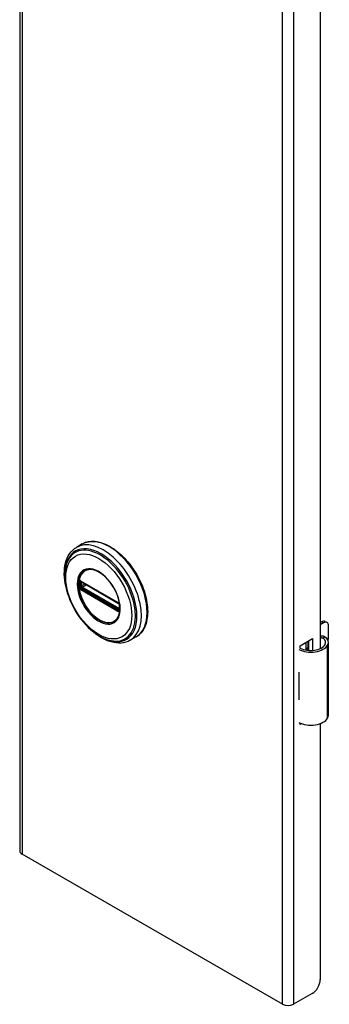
# Model space of a CAD drawing. Header units: inches. Extents: x 0 to 160, y -11 to 104.
# Tile 32 of 38: x 137.83 to 141.23, y 38.84 to 49.68. Entities that reach past the tile are written whole.
import ezdxf

# ---------------------------------------------------------------- set-up
doc = ezdxf.new("R2010")
doc.units = ezdxf.units.IN
doc.header["$LTSCALE"] = 9.635087
doc.header["$MEASUREMENT"] = 0
doc.layers.add('Visible Edges(ANSI)', color=7, linetype='Continuous', lineweight=25)
doc.layers.add('Visible Tangent Edges(ANSI)', color=7, linetype='Continuous', lineweight=25)

msp = doc.modelspace()

# ---------------------------------------------------------------- linework, layer by layer
at = {"layer": 'Visible Edges(ANSI)'}
for p, q in [((137.8317, 79.7206), (137.8317, 40.5288)), ((141.1337, 58.0565), (141.1337, 42.7552)), ((138.5193, 43.9063), (138.4553, 43.8693)), ((138.5054, 43.4927), (138.5003, 43.4955)), ((138.5054, 43.4927), (138.9135, 43.2571)), ((138.9204, 43.2494), (138.5124, 43.4849)), ((138.9185, 43.2541), (138.9135, 43.2571)), ((138.9293, 43.2417), (138.9305, 43.2388)), ((138.9294, 43.1966), (138.9294, 43.2338)), ((138.9305, 43.2388), (138.9311, 43.2371)), ((138.9325, 43.1864), (138.9324, 43.1805)), ((138.9325, 43.2234), (138.9325, 43.1864)), ((141.1337, 43.0409), (141.1491, 43.0498)), ((141.17, 43.0378), (141.1337, 43.0168)), ((141.1885, 43.0537), (141.2094, 43.0417)), ((141.2257, 42.8851), (141.2257, 43.0056)), ((139.1098, 42.8834), (139.0458, 42.8464)), ((140.9145, 42.7872), (141.0488, 42.8648)), ((140.9779, 42.7382), (140.9779, 42.8239)), ((140.9978, 42.8353), (140.9978, 42.7353)), ((141.0099, 42.7343), (141.0099, 42.8424)), ((141.0488, 42.8648), (141.0488, 42.7344)), ((141.2232, 42.0195), (141.2232, 42.8232)), ((140.9145, 42.7555), (140.9145, 42.7872)), ((140.9779, 42.7541), (140.9978, 42.7655)), ((140.9978, 42.7414), (140.989, 42.7364)), ((140.8989, 42.4955), (140.8989, 42.4642)), ((141.2257, 42.3306), (141.2257, 42.4511)), ((140.8989, 42.2215), (140.8989, 42.1901)), ((140.9145, 41.9201), (140.9145, 41.9339)), ((141.1337, 41.9306), (141.1337, 39.1122)), ((140.929, 41.9285), (140.9145, 41.9201)), ((140.7193, 38.8411), (137.8569, 40.4937)), ((141.0453, 38.9591), (140.8409, 38.8411))]:
    msp.add_line(p, q, dxfattribs=at)
at = {"layer": 'Visible Edges(ANSI)', "flags": 128}
for points in [[(138.5193, 43.9063), (138.5351, 43.9145), (138.5517, 43.9214), (138.5688, 43.927), (138.5866, 43.9312), (138.6048, 43.934), (138.6235, 43.9354), (138.6426, 43.9355), (138.662, 43.9342), (138.6818, 43.9316), (138.7017, 43.9277), (138.7219, 43.9225), (138.7423, 43.9161), (138.7627, 43.9083), (138.7833, 43.8994), (138.8039, 43.8893), (138.8244, 43.878), (138.8449, 43.8656), (138.8653, 43.8521), (138.8856, 43.8375), (138.9057, 43.8218), (138.9255, 43.8052), (138.9451, 43.7877), (138.9644, 43.7692), (138.9833, 43.7498), (139.0019, 43.7296), (139.02, 43.7087), (139.0376, 43.687), (139.0546, 43.6646), (139.0712, 43.6417), (139.0871, 43.6181), (139.1024, 43.594), (139.1171, 43.5695), (139.131, 43.5445), (139.1442, 43.5192), (139.1566, 43.4937), (139.1683, 43.4679), (139.1791, 43.4419), (139.1891, 43.4158), (139.1982, 43.3896), (139.2064, 43.3635), (139.2137, 43.3374), (139.22, 43.3115), (139.2255, 43.2858), (139.2299, 43.2602), (139.2334, 43.235), (139.2359, 43.2102), (139.2374, 43.1858), (139.2379, 43.1618), (139.2374, 43.1383), (139.2359, 43.1155), (139.2334, 43.0932), (139.2298, 43.0716), (139.2252, 43.0508), (139.2196, 43.0307), (139.213, 43.0114), (139.2054, 42.993), (139.1968, 42.9756), (139.1872, 42.9591), (139.1766, 42.9436), (139.1651, 42.9292), (139.1526, 42.9159), (139.1392, 42.9038), (139.1249, 42.893), (139.1098, 42.8834)], [(138.3377, 43.4407), (138.3309, 43.4753), (138.326, 43.5094), (138.3228, 43.5429), (138.3215, 43.5758), (138.322, 43.6078), (138.3244, 43.6389), (138.3287, 43.6689), (138.335, 43.6978), (138.3432, 43.7253), (138.3534, 43.7515), (138.3655, 43.776), (138.3797, 43.7988), (138.3958, 43.8197), (138.4139, 43.8386), (138.4337, 43.8552), (138.4553, 43.8693)], [(138.3649, 43.7298), (138.3584, 43.7166), (138.3525, 43.7029), (138.3472, 43.6887), (138.3425, 43.6741), (138.335, 43.6437), (138.3298, 43.6118), (138.327, 43.5786), (138.3265, 43.5443), (138.3283, 43.509), (138.3323, 43.4729), (138.3385, 43.4362), (138.3469, 43.399), (138.3573, 43.3616), (138.3697, 43.3241), (138.3841, 43.2867), (138.4003, 43.2497), (138.4182, 43.2132), (138.4379, 43.1774), (138.4591, 43.1424), (138.4817, 43.1086), (138.5057, 43.0761), (138.5309, 43.045), (138.5571, 43.0155), (138.5843, 42.9877), (138.6123, 42.9619), (138.641, 42.9382), (138.6703, 42.9167), (138.7, 42.8975), (138.7299, 42.8807), (138.7601, 42.8665), (138.7903, 42.8551), (138.8204, 42.8464), (138.8354, 42.8431), (138.8503, 42.8406), (138.8651, 42.8389), (138.8798, 42.8379)], [(138.9027, 43.0829), (138.9113, 43.0965), (138.9186, 43.1118), (138.9245, 43.1286), (138.929, 43.1468), (138.932, 43.1664), (138.9334, 43.1872), (138.9333, 43.209), (138.9317, 43.2317), (138.9285, 43.255), (138.9238, 43.279), (138.9175, 43.3033), (138.9099, 43.3278), (138.9008, 43.3523), (138.8903, 43.3768), (138.8786, 43.4009), (138.8657, 43.4244), (138.8517, 43.4474), (138.8367, 43.4696), (138.8208, 43.4909), (138.8041, 43.511), (138.7867, 43.5299), (138.7687, 43.5475), (138.7503, 43.5635), (138.7317, 43.5779), (138.7129, 43.5907), (138.694, 43.6017), (138.6753, 43.6108), (138.6569, 43.618), (138.6388, 43.6232), (138.6213, 43.6265), (138.6045, 43.6278), (138.5885, 43.6272)], [(138.5003, 43.4955), (138.4985, 43.4964), (138.4972, 43.4967)], [(138.5124, 43.4849), (138.5114, 43.4854), (138.511, 43.4855)], [(138.9185, 43.2541), (138.9218, 43.2516), (138.9252, 43.248)], [(138.9294, 43.2338), (138.9288, 43.2377), (138.9267, 43.2426), (138.9235, 43.2468), (138.9204, 43.2494)], [(138.9252, 43.248), (138.9274, 43.245), (138.9293, 43.2417)], [(138.9292, 43.1951), (138.9293, 43.1954), (138.9294, 43.1966)], [(138.9324, 43.1805), (138.9321, 43.1781), (138.9319, 43.1771)], [(139.0458, 42.8464), (139.0228, 42.8349), (138.9985, 42.826), (138.9732, 42.8198), (138.947, 42.8162), (138.9201, 42.8154), (138.8928, 42.8171), (138.8651, 42.8214), (138.8371, 42.828), (138.809, 42.837), (138.7809, 42.8483), (138.7527, 42.8618), (138.7247, 42.8773), (138.6969, 42.8949), (138.6695, 42.9144), (138.6424, 42.9358), (138.6158, 42.9589)], [(141.181, 42.8851), (141.1792, 42.8861), (141.1773, 42.8872), (141.1754, 42.8881), (141.1735, 42.8889), (141.1715, 42.8897), (141.1695, 42.8904), (141.1674, 42.891), (141.1653, 42.8915), (141.1632, 42.8919), (141.1611, 42.8922), (141.159, 42.8924), (141.1569, 42.8925), (141.1548, 42.8924), (141.1528, 42.8923), (141.1507, 42.8921), (141.1486, 42.8917), (141.1466, 42.8913), (141.1446, 42.8908), (141.1427, 42.8901), (141.1408, 42.8894), (141.1389, 42.8886), (141.1371, 42.8877), (141.1353, 42.8868), (141.1337, 42.8857)], [(141.1337, 42.8743), (141.1352, 42.8747), (141.1368, 42.875), (141.1383, 42.8753), (141.1399, 42.8755), (141.1414, 42.8757), (141.143, 42.8757), (141.1445, 42.8758), (141.146, 42.8757), (141.1475, 42.8756), (141.149, 42.8754), (141.1505, 42.8752), (141.152, 42.8749), (141.1535, 42.8745), (141.1551, 42.8741), (141.1566, 42.8736), (141.1581, 42.8731), (141.1596, 42.8724), (141.161, 42.8718), (141.1625, 42.871), (141.1639, 42.8702), (141.1653, 42.8694), (141.1667, 42.8685), (141.168, 42.8675), (141.1693, 42.8665)]]:
    msp.add_lwpolyline(points, dxfattribs=at)
at = {"layer": 'Visible Edges(ANSI)'}
for centre, major_axis, start_param, end_param in [((141.1491, 42.9855), (0.0394, 0.0682), 0, 0.7853982), ((141.17, 42.9735), (0.0394, 0.0682), 5.4977871, 7.0685835), ((141.0283, 42.8303), (0.1673, 0), 3.9641341, 5.9647502), ((141.0657, 42.8232), (0.128, 0), 5.9647502, 6.9099467), ((141.0657, 42.8232), (0.1575, 0), 5.9647502, 7.0321027), ((141.17, 42.8529), (-0.0394, -0.0682), 1.8110116, 2.3561945), ((141.0283, 42.8303), (0.1969, 0), 3.9833715, 5.9647502), ((141.0283, 42.5812), (0.1969, 0), 3.9833715, 3.9951945), ((140.9592, 42.5041), (-0.0917, 0), 0.8282349, 0.8536019), ((141.17, 42.419), (-0.0394, -0.0682), 2.3561945, 2.6586496), ((141.17, 42.2984), (-0.0394, -0.0682), 2.0537393, 2.3561945), ((140.9592, 42.2614), (0.0917, 0), 3.9698275, 3.9951945), ((141.0283, 42.2758), (-0.1969, 0), 0.8417789, 0.8536019), ((141.0283, 42.0266), (0.1969, 0), 3.9833715, 5.9647502), ((141.0657, 42.0195), (0.1575, 0), 5.9647502, 6.2831853), ((137.9177, 40.5288), (-0.086, 0), 0, 0.7853982), ((141.0453, 39.0612), (-0.0625, -0.1083), 0.7853982, 2.3561945), ((140.7801, 38.8762), (-0.086, 0), 0.7853982, 2.3561945)]:
    msp.add_ellipse(centre, major_axis=major_axis, ratio=0.5773503, start_param=start_param, end_param=end_param, dxfattribs=at)
at = {"layer": 'Visible Tangent Edges(ANSI)'}
for p, q in [((137.8569, 79.6855), (137.8569, 40.4937)), ((140.7193, 38.8411), (140.7193, 78.0329)), ((140.8409, 78.0329), (140.8409, 38.8411)), ((138.4975, 43.4437), (138.4975, 43.4809)), ((138.9114, 43.2616), (138.5034, 43.4972)), ((138.5101, 43.4813), (138.5147, 43.4836)), ((138.5101, 43.4441), (138.5101, 43.4813)), ((138.5466, 43.4652), (138.5101, 43.4441)), ((138.5104, 43.4884), (138.9185, 43.2528)), ((138.517, 43.432), (138.5605, 43.4571)), ((138.5034, 43.4043), (138.9114, 43.1687)), ((138.915, 43.1778), (138.5069, 43.4134)), ((138.9185, 43.1857), (138.5104, 43.4213)), ((138.9251, 43.1964), (138.517, 43.432)), ((138.9314, 43.2304), (138.9314, 43.1931)), ((138.9294, 43.1993), (138.9251, 43.1964)), ((141.1491, 43.0498), (141.17, 43.0378)), ((141.1693, 42.8665), (141.181, 42.8851)), ((141.2153, 41.9911), (141.2153, 42.7947)), ((140.8989, 42.4642), (140.8989, 42.2215))]:
    msp.add_line(p, q, dxfattribs=at)
at = {"layer": 'Visible Tangent Edges(ANSI)', "flags": 128}
for points in [[(138.4644, 43.4652), (138.4661, 43.4321), (138.471, 43.3974), (138.4792, 43.3618), (138.4904, 43.3258), (138.5047, 43.2898), (138.5217, 43.2543), (138.5411, 43.2198), (138.5628, 43.187), (138.5865, 43.1561), (138.6117, 43.1276), (138.6383, 43.1019), (138.6656, 43.0796), (138.6935, 43.0608), (138.7214, 43.0457), (138.749, 43.0344), (138.776, 43.0273), (138.802, 43.0243), (138.8265, 43.0258), (138.8492, 43.0316), (138.8697, 43.0416), (138.8879, 43.0556), (138.9036, 43.0733), (138.9164, 43.0946), (138.9262, 43.1192), (138.9328, 43.1469), (138.936, 43.1771), (138.9359, 43.2094), (138.9326, 43.2433), (138.926, 43.2785), (138.9163, 43.3144), (138.9035, 43.3505), (138.8878, 43.3864), (138.8695, 43.4214), (138.8488, 43.4551), (138.8261, 43.487), (138.8017, 43.5167), (138.7758, 43.5437), (138.7488, 43.5677), (138.7211, 43.5884), (138.6931, 43.6055), (138.6652, 43.6187), (138.6378, 43.6279), (138.6113, 43.6327), (138.5861, 43.6333), (138.5625, 43.6297), (138.5408, 43.6219), (138.5214, 43.6099), (138.5045, 43.594), (138.4903, 43.5743), (138.4791, 43.5513), (138.4709, 43.5252), (138.466, 43.4963), (138.4644, 43.4652)], [(138.4756, 43.4641), (138.4758, 43.4754), (138.4765, 43.4864), (138.4775, 43.4972), (138.479, 43.5076), (138.4809, 43.5177), (138.4832, 43.5275), (138.486, 43.5369), (138.4891, 43.5459), (138.4927, 43.5546), (138.4967, 43.5628), (138.501, 43.5706), (138.5058, 43.5779), (138.5109, 43.5848), (138.5164, 43.5913), (138.5222, 43.5972), (138.5284, 43.6027), (138.5349, 43.6076), (138.5417, 43.612), (138.5488, 43.6159), (138.5562, 43.6192), (138.5639, 43.622), (138.5718, 43.6242), (138.5801, 43.6259), (138.5885, 43.6271)], [(138.9025, 43.083), (138.8887, 43.0671), (138.8728, 43.0542), (138.8549, 43.0446), (138.8352, 43.0383), (138.8139, 43.0355), (138.7913, 43.0364), (138.7677, 43.0407), (138.7434, 43.0485), (138.7186, 43.0596), (138.6937, 43.0738), (138.669, 43.0909), (138.6446, 43.111), (138.6209, 43.1337), (138.5983, 43.1588), (138.5769, 43.1859), (138.557, 43.2147), (138.5389, 43.2449), (138.5227, 43.2762), (138.5086, 43.3081), (138.4969, 43.3402), (138.4877, 43.3723), (138.481, 43.4039), (138.477, 43.4347), (138.4756, 43.4641)], [(138.4808, 43.4821), (138.4807, 43.4806), (138.4807, 43.4791), (138.4806, 43.4776), (138.4806, 43.4761), (138.4806, 43.4746), (138.4805, 43.4731), (138.4805, 43.4716), (138.4805, 43.4701), (138.4805, 43.4685), (138.4805, 43.467), (138.4805, 43.4654), (138.4805, 43.4639), (138.4805, 43.4624), (138.4805, 43.4608), (138.4805, 43.4593), (138.4805, 43.4577), (138.4805, 43.4562), (138.4805, 43.4546), (138.4806, 43.453), (138.4806, 43.4515), (138.4806, 43.4499), (138.4807, 43.4483), (138.4807, 43.4468), (138.4808, 43.4452)], [(138.481, 43.4878), (138.481, 43.4876), (138.481, 43.4874), (138.481, 43.4871), (138.4809, 43.4869), (138.4809, 43.4867), (138.4809, 43.4864), (138.4809, 43.4862), (138.4809, 43.486), (138.4809, 43.4857), (138.4809, 43.4855), (138.4809, 43.4852), (138.4809, 43.485), (138.4808, 43.4848), (138.4808, 43.4845), (138.4808, 43.4843), (138.4808, 43.4841), (138.4808, 43.4838), (138.4808, 43.4836), (138.4808, 43.4833), (138.4808, 43.4831), (138.4808, 43.4829), (138.4808, 43.4826), (138.4808, 43.4824), (138.4808, 43.4821)], [(138.4828, 43.4979), (138.4827, 43.4975), (138.4825, 43.4972), (138.4824, 43.4968), (138.4823, 43.4964), (138.4822, 43.496), (138.4821, 43.4956), (138.482, 43.4952), (138.4819, 43.4948), (138.4818, 43.4944), (138.4817, 43.494), (138.4817, 43.4936), (138.4816, 43.4932), (138.4815, 43.4927), (138.4814, 43.4923), (138.4814, 43.4919), (138.4813, 43.4914), (138.4812, 43.491), (138.4812, 43.4905), (138.4811, 43.4901), (138.4811, 43.4897), (138.4811, 43.4892), (138.481, 43.4888), (138.481, 43.4883), (138.481, 43.4878)], [(138.4836, 43.5004), (138.4836, 43.5003), (138.4836, 43.5002), (138.4835, 43.5001), (138.4835, 43.5), (138.4835, 43.4999), (138.4834, 43.4998), (138.4834, 43.4997), (138.4833, 43.4996), (138.4833, 43.4995), (138.4833, 43.4994), (138.4832, 43.4993), (138.4832, 43.4992), (138.4832, 43.4991), (138.4831, 43.499), (138.4831, 43.4989), (138.4831, 43.4988), (138.483, 43.4987), (138.483, 43.4986), (138.4829, 43.4984), (138.4829, 43.4983), (138.4829, 43.4982), (138.4828, 43.4981), (138.4828, 43.498), (138.4828, 43.4979)], [(138.4888, 43.5025), (138.4886, 43.5025), (138.4883, 43.5025), (138.4881, 43.5024), (138.4879, 43.5024), (138.4876, 43.5024), (138.4874, 43.5023), (138.4872, 43.5022), (138.4869, 43.5022), (138.4867, 43.5021), (138.4865, 43.502), (138.4863, 43.502), (138.486, 43.5019), (138.4858, 43.5018), (138.4856, 43.5017), (138.4854, 43.5016), (138.4852, 43.5015), (138.485, 43.5014), (138.4848, 43.5012), (138.4846, 43.5011), (138.4844, 43.501), (138.4842, 43.5009), (138.484, 43.5007), (138.4838, 43.5006), (138.4836, 43.5004)], [(138.4885, 43.4876), (138.4885, 43.4879), (138.4885, 43.4882), (138.4885, 43.4885), (138.4885, 43.4889), (138.4886, 43.4892), (138.4886, 43.4895), (138.4886, 43.4898), (138.4887, 43.4901), (138.4888, 43.4904), (138.4888, 43.4906), (138.4889, 43.4909), (138.489, 43.4912), (138.4891, 43.4915), (138.4892, 43.4917), (138.4893, 43.492), (138.4894, 43.4923), (138.4895, 43.4925), (138.4897, 43.4927), (138.4898, 43.493), (138.4899, 43.4932), (138.4901, 43.4934), (138.4902, 43.4936), (138.4904, 43.4938), (138.4905, 43.4941)], [(138.4886, 43.4818), (138.4886, 43.482), (138.4886, 43.4823), (138.4886, 43.4825), (138.4886, 43.4827), (138.4886, 43.483), (138.4886, 43.4832), (138.4886, 43.4835), (138.4886, 43.4837), (138.4886, 43.4839), (138.4886, 43.4842), (138.4886, 43.4844), (138.4886, 43.4847), (138.4886, 43.4849), (138.4886, 43.4851), (138.4885, 43.4854), (138.4885, 43.4856), (138.4885, 43.4859), (138.4885, 43.4861), (138.4885, 43.4863), (138.4885, 43.4866), (138.4885, 43.4868), (138.4885, 43.4871), (138.4885, 43.4873), (138.4885, 43.4876)], [(138.4886, 43.4446), (138.4886, 43.4461), (138.4887, 43.4477), (138.4887, 43.4492), (138.4887, 43.4508), (138.4887, 43.4523), (138.4887, 43.4539), (138.4887, 43.4554), (138.4887, 43.457), (138.4887, 43.4585), (138.4887, 43.4601), (138.4888, 43.4616), (138.4888, 43.4632), (138.4888, 43.4647), (138.4887, 43.4663), (138.4887, 43.4678), (138.4887, 43.4694), (138.4887, 43.4709), (138.4887, 43.4725), (138.4887, 43.474), (138.4887, 43.4756), (138.4887, 43.4771), (138.4887, 43.4787), (138.4886, 43.4802), (138.4886, 43.4818)], [(138.4982, 43.5001), (138.4978, 43.5003), (138.4974, 43.5005), (138.497, 43.5008), (138.4966, 43.5009), (138.4961, 43.5011), (138.4957, 43.5013), (138.4953, 43.5015), (138.4949, 43.5016), (138.4945, 43.5018), (138.4941, 43.5019), (138.4937, 43.502), (138.4933, 43.5021), (138.4929, 43.5022), (138.4925, 43.5023), (138.4922, 43.5024), (138.4918, 43.5024), (138.4914, 43.5025), (138.491, 43.5025), (138.4906, 43.5026), (138.4903, 43.5026), (138.4899, 43.5026), (138.4895, 43.5026), (138.4892, 43.5026), (138.4888, 43.5025)], [(138.4905, 43.4941), (138.4906, 43.4941), (138.4906, 43.4942), (138.4907, 43.4942), (138.4907, 43.4943), (138.4908, 43.4944), (138.4908, 43.4944), (138.4909, 43.4945), (138.4909, 43.4945), (138.491, 43.4946), (138.491, 43.4946), (138.4911, 43.4947), (138.4911, 43.4947), (138.4912, 43.4948), (138.4912, 43.4949), (138.4913, 43.4949), (138.4914, 43.495), (138.4914, 43.495), (138.4915, 43.4951), (138.4915, 43.4951), (138.4916, 43.4952), (138.4916, 43.4952), (138.4917, 43.4953), (138.4917, 43.4953), (138.4918, 43.4953)], [(138.4918, 43.4953), (138.4919, 43.4954), (138.492, 43.4955), (138.4922, 43.4956), (138.4923, 43.4957), (138.4924, 43.4958), (138.4926, 43.4959), (138.4927, 43.496), (138.4928, 43.4961), (138.493, 43.4961), (138.4931, 43.4962), (138.4933, 43.4963), (138.4934, 43.4963), (138.4936, 43.4964), (138.4937, 43.4964), (138.4939, 43.4965), (138.494, 43.4965), (138.4942, 43.4966), (138.4943, 43.4966), (138.4945, 43.4967), (138.4947, 43.4967), (138.4948, 43.4967), (138.495, 43.4967), (138.4952, 43.4968), (138.4953, 43.4968)], [(138.4953, 43.4968), (138.4954, 43.4968), (138.4955, 43.4968), (138.4956, 43.4968), (138.4956, 43.4968), (138.4957, 43.4968), (138.4958, 43.4968), (138.4959, 43.4968), (138.4959, 43.4968), (138.496, 43.4968), (138.4961, 43.4968), (138.4962, 43.4968), (138.4962, 43.4968), (138.4963, 43.4968), (138.4964, 43.4968), (138.4965, 43.4968), (138.4966, 43.4968), (138.4966, 43.4968), (138.4967, 43.4968), (138.4968, 43.4968), (138.4969, 43.4968), (138.497, 43.4968), (138.497, 43.4967), (138.4971, 43.4967), (138.4972, 43.4967)], [(138.4975, 43.4809), (138.4975, 43.4812), (138.4975, 43.4814), (138.4975, 43.4817), (138.4975, 43.4819), (138.4975, 43.4822), (138.4975, 43.4824), (138.4975, 43.4827), (138.4975, 43.4829), (138.4975, 43.4832), (138.4975, 43.4834), (138.4976, 43.4837), (138.4976, 43.4839), (138.4976, 43.4841), (138.4976, 43.4844), (138.4977, 43.4846), (138.4977, 43.4848), (138.4977, 43.485), (138.4977, 43.4853), (138.4978, 43.4855), (138.4978, 43.4857), (138.4978, 43.4859), (138.4979, 43.4861), (138.4979, 43.4863), (138.4979, 43.4865)], [(138.4979, 43.4865), (138.498, 43.4867), (138.498, 43.4868), (138.498, 43.487), (138.4981, 43.4871), (138.4981, 43.4873), (138.4982, 43.4874), (138.4982, 43.4876), (138.4982, 43.4877), (138.4983, 43.4878), (138.4983, 43.488), (138.4984, 43.4881), (138.4984, 43.4882), (138.4985, 43.4883), (138.4986, 43.4885), (138.4986, 43.4886), (138.4987, 43.4887), (138.4988, 43.4888), (138.4988, 43.4889), (138.4989, 43.489), (138.499, 43.4892), (138.4991, 43.4893), (138.4991, 43.4894), (138.4992, 43.4895), (138.4993, 43.4896)], [(138.5034, 43.4972), (138.5031, 43.4973), (138.5029, 43.4974), (138.5027, 43.4976), (138.5025, 43.4977), (138.5023, 43.4978), (138.5021, 43.4979), (138.5019, 43.4981), (138.5016, 43.4982), (138.5014, 43.4983), (138.5012, 43.4984), (138.501, 43.4985), (138.5008, 43.4987), (138.5006, 43.4988), (138.5003, 43.4989), (138.5001, 43.499), (138.4999, 43.4991), (138.4997, 43.4993), (138.4995, 43.4994), (138.4993, 43.4995), (138.499, 43.4996), (138.4988, 43.4997), (138.4986, 43.4999), (138.4984, 43.5), (138.4982, 43.5001)], [(138.5018, 43.491), (138.502, 43.491), (138.5021, 43.4911), (138.5022, 43.4911), (138.5023, 43.4911), (138.5025, 43.4911), (138.5026, 43.4911), (138.5027, 43.4911), (138.5029, 43.4911), (138.503, 43.4911), (138.5031, 43.4911), (138.5033, 43.4911), (138.5034, 43.4911), (138.5036, 43.4911), (138.5037, 43.4911), (138.5038, 43.491), (138.504, 43.491), (138.5041, 43.491), (138.5043, 43.491), (138.5044, 43.4909), (138.5046, 43.4909), (138.5047, 43.4908), (138.5049, 43.4908), (138.505, 43.4908), (138.5052, 43.4907)], [(138.5052, 43.4907), (138.5054, 43.4906), (138.5056, 43.4906), (138.5058, 43.4905), (138.506, 43.4904), (138.5062, 43.4903), (138.5064, 43.4903), (138.5066, 43.4902), (138.5068, 43.4901), (138.507, 43.49), (138.5073, 43.4899), (138.5075, 43.4898), (138.5077, 43.4897), (138.5079, 43.4896), (138.5081, 43.4895), (138.5084, 43.4894), (138.5086, 43.4893), (138.5088, 43.4892), (138.509, 43.4891), (138.5093, 43.489), (138.5095, 43.4889), (138.5097, 43.4887), (138.5099, 43.4886), (138.5102, 43.4885), (138.5104, 43.4884)], [(138.4808, 43.4452), (138.4808, 43.445), (138.4808, 43.4447), (138.4808, 43.4445), (138.4808, 43.4442), (138.4808, 43.444), (138.4808, 43.4437), (138.4808, 43.4434), (138.4808, 43.4432), (138.4808, 43.4429), (138.4808, 43.4427), (138.4808, 43.4424), (138.4809, 43.4422), (138.4809, 43.4419), (138.4809, 43.4417), (138.4809, 43.4414), (138.4809, 43.4412), (138.4809, 43.4409), (138.4809, 43.4407), (138.4809, 43.4404), (138.4809, 43.4402), (138.481, 43.4399), (138.481, 43.4397), (138.481, 43.4394), (138.481, 43.4391)], [(138.481, 43.4391), (138.481, 43.4387), (138.481, 43.4382), (138.4811, 43.4377), (138.4811, 43.4372), (138.4812, 43.4367), (138.4812, 43.4362), (138.4813, 43.4357), (138.4813, 43.4352), (138.4814, 43.4347), (138.4814, 43.4342), (138.4815, 43.4337), (138.4816, 43.4332), (138.4817, 43.4327), (138.4818, 43.4322), (138.4818, 43.4317), (138.4819, 43.4312), (138.482, 43.4307), (138.4821, 43.4302), (138.4822, 43.4297), (138.4823, 43.4293), (138.4824, 43.4288), (138.4825, 43.4283), (138.4827, 43.4278), (138.4828, 43.4273)], [(138.4828, 43.4273), (138.4828, 43.4272), (138.4828, 43.427), (138.4829, 43.4269), (138.4829, 43.4267), (138.4829, 43.4266), (138.483, 43.4265), (138.483, 43.4263), (138.4831, 43.4262), (138.4831, 43.426), (138.4831, 43.4259), (138.4832, 43.4257), (138.4832, 43.4256), (138.4832, 43.4254), (138.4833, 43.4253), (138.4833, 43.4251), (138.4833, 43.425), (138.4834, 43.4249), (138.4834, 43.4247), (138.4835, 43.4246), (138.4835, 43.4244), (138.4835, 43.4243), (138.4836, 43.4241), (138.4836, 43.424), (138.4836, 43.4239)], [(138.4836, 43.4239), (138.4838, 43.4235), (138.484, 43.4231), (138.4842, 43.4228), (138.4844, 43.4224), (138.4846, 43.4221), (138.4848, 43.4217), (138.485, 43.4214), (138.4852, 43.421), (138.4854, 43.4207), (138.4856, 43.4203), (138.4858, 43.42), (138.486, 43.4197), (138.4863, 43.4193), (138.4865, 43.419), (138.4867, 43.4187), (138.4869, 43.4183), (138.4872, 43.418), (138.4874, 43.4177), (138.4876, 43.4173), (138.4879, 43.417), (138.4881, 43.4167), (138.4883, 43.4164), (138.4886, 43.4161), (138.4888, 43.4158)], [(138.4885, 43.4386), (138.4885, 43.4389), (138.4885, 43.4391), (138.4885, 43.4394), (138.4885, 43.4396), (138.4885, 43.4399), (138.4885, 43.4401), (138.4885, 43.4404), (138.4885, 43.4406), (138.4885, 43.4409), (138.4886, 43.4411), (138.4886, 43.4414), (138.4886, 43.4416), (138.4886, 43.4419), (138.4886, 43.4421), (138.4886, 43.4424), (138.4886, 43.4426), (138.4886, 43.4429), (138.4886, 43.4431), (138.4886, 43.4433), (138.4886, 43.4436), (138.4886, 43.4438), (138.4886, 43.4441), (138.4886, 43.4443), (138.4886, 43.4446)], [(138.4905, 43.4302), (138.4904, 43.4306), (138.4902, 43.4309), (138.4901, 43.4313), (138.4899, 43.4316), (138.4898, 43.432), (138.4897, 43.4323), (138.4895, 43.4327), (138.4894, 43.4331), (138.4893, 43.4334), (138.4892, 43.4338), (138.4891, 43.4341), (138.489, 43.4345), (138.4889, 43.4348), (138.4888, 43.4352), (138.4888, 43.4355), (138.4887, 43.4359), (138.4887, 43.4362), (138.4886, 43.4366), (138.4886, 43.4369), (138.4885, 43.4373), (138.4885, 43.4376), (138.4885, 43.438), (138.4885, 43.4383), (138.4885, 43.4386)], [(138.4888, 43.4158), (138.4892, 43.4153), (138.4895, 43.4149), (138.4899, 43.4145), (138.4903, 43.4141), (138.4906, 43.4137), (138.491, 43.4132), (138.4914, 43.4129), (138.4918, 43.4125), (138.4922, 43.4121), (138.4926, 43.4117), (138.4929, 43.4113), (138.4933, 43.411), (138.4937, 43.4106), (138.4941, 43.4103), (138.4945, 43.41), (138.4949, 43.4096), (138.4953, 43.4093), (138.4957, 43.409), (138.4962, 43.4087), (138.4966, 43.4084), (138.497, 43.4082), (138.4974, 43.4079), (138.4978, 43.4076), (138.4982, 43.4074)], [(138.4918, 43.4276), (138.4917, 43.4277), (138.4917, 43.4278), (138.4916, 43.4279), (138.4916, 43.428), (138.4915, 43.4281), (138.4915, 43.4282), (138.4914, 43.4283), (138.4914, 43.4285), (138.4913, 43.4286), (138.4912, 43.4287), (138.4912, 43.4288), (138.4911, 43.4289), (138.4911, 43.429), (138.491, 43.4291), (138.491, 43.4292), (138.4909, 43.4293), (138.4909, 43.4294), (138.4908, 43.4296), (138.4908, 43.4297), (138.4907, 43.4298), (138.4907, 43.4299), (138.4906, 43.43), (138.4906, 43.4301), (138.4905, 43.4302)], [(138.4953, 43.4221), (138.4952, 43.4223), (138.495, 43.4225), (138.4948, 43.4227), (138.4947, 43.4229), (138.4945, 43.4231), (138.4943, 43.4234), (138.4942, 43.4236), (138.494, 43.4238), (138.4939, 43.424), (138.4937, 43.4243), (138.4936, 43.4245), (138.4934, 43.4247), (138.4933, 43.4249), (138.4931, 43.4252), (138.493, 43.4254), (138.4928, 43.4256), (138.4927, 43.4259), (138.4926, 43.4261), (138.4924, 43.4264), (138.4923, 43.4266), (138.4922, 43.4268), (138.492, 43.4271), (138.4919, 43.4273), (138.4918, 43.4276)], [(138.5018, 43.4163), (138.5015, 43.4165), (138.5012, 43.4167), (138.5009, 43.4169), (138.5006, 43.417), (138.5004, 43.4172), (138.5001, 43.4174), (138.4998, 43.4176), (138.4995, 43.4179), (138.4992, 43.4181), (138.499, 43.4183), (138.4987, 43.4185), (138.4984, 43.4188), (138.4982, 43.419), (138.4979, 43.4193), (138.4976, 43.4195), (138.4974, 43.4198), (138.4971, 43.4201), (138.4968, 43.4203), (138.4966, 43.4206), (138.4963, 43.4209), (138.4961, 43.4212), (138.4958, 43.4215), (138.4956, 43.4218), (138.4953, 43.4221)], [(138.4979, 43.4373), (138.4979, 43.4376), (138.4979, 43.4379), (138.4978, 43.4381), (138.4978, 43.4384), (138.4978, 43.4386), (138.4977, 43.4389), (138.4977, 43.4392), (138.4977, 43.4394), (138.4977, 43.4397), (138.4976, 43.44), (138.4976, 43.4402), (138.4976, 43.4405), (138.4976, 43.4408), (138.4975, 43.441), (138.4975, 43.4413), (138.4975, 43.4416), (138.4975, 43.4418), (138.4975, 43.4421), (138.4975, 43.4424), (138.4975, 43.4426), (138.4975, 43.4429), (138.4975, 43.4431), (138.4975, 43.4434), (138.4975, 43.4437)], [(138.4993, 43.4327), (138.4992, 43.4329), (138.4991, 43.4331), (138.4991, 43.4333), (138.499, 43.4335), (138.4989, 43.4337), (138.4988, 43.4339), (138.4988, 43.4341), (138.4987, 43.4343), (138.4986, 43.4345), (138.4986, 43.4347), (138.4985, 43.4349), (138.4984, 43.4351), (138.4984, 43.4352), (138.4983, 43.4354), (138.4983, 43.4356), (138.4982, 43.4358), (138.4982, 43.436), (138.4982, 43.4362), (138.4981, 43.4364), (138.4981, 43.4366), (138.498, 43.4368), (138.498, 43.437), (138.498, 43.4372), (138.4979, 43.4373)], [(138.4982, 43.4074), (138.4984, 43.4073), (138.4986, 43.4071), (138.4988, 43.407), (138.499, 43.4069), (138.4993, 43.4067), (138.4995, 43.4066), (138.4997, 43.4065), (138.4999, 43.4064), (138.5001, 43.4062), (138.5003, 43.4061), (138.5006, 43.406), (138.5008, 43.4058), (138.501, 43.4057), (138.5012, 43.4056), (138.5014, 43.4055), (138.5016, 43.4053), (138.5019, 43.4052), (138.5021, 43.4051), (138.5023, 43.405), (138.5025, 43.4048), (138.5027, 43.4047), (138.5029, 43.4046), (138.5031, 43.4045), (138.5034, 43.4043)], [(138.5052, 43.4249), (138.505, 43.425), (138.5049, 43.4251), (138.5047, 43.4252), (138.5046, 43.4253), (138.5044, 43.4255), (138.5043, 43.4256), (138.5041, 43.4257), (138.504, 43.4259), (138.5038, 43.426), (138.5037, 43.4262), (138.5036, 43.4263), (138.5034, 43.4264), (138.5033, 43.4266), (138.5031, 43.4267), (138.503, 43.4269), (138.5029, 43.427), (138.5027, 43.4272), (138.5026, 43.4274), (138.5025, 43.4275), (138.5023, 43.4277), (138.5022, 43.4278), (138.5021, 43.428), (138.502, 43.4282), (138.5018, 43.4283)], [(138.5069, 43.4134), (138.5067, 43.4135), (138.5065, 43.4136), (138.5063, 43.4137), (138.5061, 43.4139), (138.5059, 43.414), (138.5057, 43.4141), (138.5054, 43.4142), (138.5052, 43.4144), (138.505, 43.4145), (138.5048, 43.4146), (138.5046, 43.4147), (138.5044, 43.4148), (138.5042, 43.415), (138.504, 43.4151), (138.5037, 43.4152), (138.5035, 43.4153), (138.5033, 43.4155), (138.5031, 43.4156), (138.5029, 43.4157), (138.5027, 43.4158), (138.5024, 43.4159), (138.5022, 43.4161), (138.502, 43.4162), (138.5018, 43.4163)], [(138.5104, 43.4213), (138.5102, 43.4214), (138.5099, 43.4215), (138.5097, 43.4217), (138.5095, 43.4218), (138.5093, 43.422), (138.509, 43.4221), (138.5088, 43.4222), (138.5086, 43.4224), (138.5084, 43.4225), (138.5081, 43.4227), (138.5079, 43.4228), (138.5077, 43.423), (138.5075, 43.4231), (138.5073, 43.4233), (138.507, 43.4234), (138.5068, 43.4236), (138.5066, 43.4237), (138.5064, 43.4239), (138.5062, 43.4241), (138.506, 43.4242), (138.5058, 43.4244), (138.5056, 43.4245), (138.5054, 43.4247), (138.5052, 43.4249)], [(138.9166, 43.2585), (138.9164, 43.2587), (138.9162, 43.2588), (138.916, 43.2589), (138.9157, 43.2591), (138.9155, 43.2592), (138.9153, 43.2593), (138.9151, 43.2594), (138.9149, 43.2596), (138.9147, 43.2597), (138.9144, 43.2598), (138.9142, 43.2599), (138.914, 43.2601), (138.9138, 43.2602), (138.9136, 43.2603), (138.9134, 43.2605), (138.9131, 43.2606), (138.9129, 43.2607), (138.9127, 43.2608), (138.9125, 43.261), (138.9123, 43.2611), (138.9121, 43.2612), (138.9119, 43.2613), (138.9116, 43.2615), (138.9114, 43.2616)], [(138.926, 43.2502), (138.9256, 43.2506), (138.9252, 43.251), (138.9249, 43.2514), (138.9245, 43.2519), (138.9241, 43.2523), (138.9238, 43.2527), (138.9234, 43.2531), (138.923, 43.2535), (138.9226, 43.2538), (138.9222, 43.2542), (138.9218, 43.2546), (138.9215, 43.2549), (138.9211, 43.2553), (138.9207, 43.2556), (138.9203, 43.256), (138.9199, 43.2563), (138.9195, 43.2566), (138.919, 43.2569), (138.9186, 43.2572), (138.9182, 43.2575), (138.9178, 43.2578), (138.9174, 43.258), (138.917, 43.2583), (138.9166, 43.2585)], [(138.9185, 43.2528), (138.9187, 43.2526), (138.9189, 43.2525), (138.9191, 43.2524), (138.9194, 43.2522), (138.9196, 43.2521), (138.9198, 43.2519), (138.92, 43.2518), (138.9202, 43.2517), (138.9205, 43.2515), (138.9207, 43.2514), (138.9209, 43.2512), (138.9211, 43.251), (138.9213, 43.2509), (138.9215, 43.2507), (138.9217, 43.2506), (138.922, 43.2504), (138.9222, 43.2503), (138.9224, 43.2501), (138.9226, 43.2499), (138.9228, 43.2498), (138.923, 43.2496), (138.9232, 43.2495), (138.9234, 43.2493), (138.9236, 43.2491)], [(138.9236, 43.2491), (138.9237, 43.249), (138.9239, 43.2489), (138.924, 43.2488), (138.9242, 43.2486), (138.9243, 43.2485), (138.9244, 43.2484), (138.9246, 43.2482), (138.9247, 43.2481), (138.9249, 43.248), (138.925, 43.2478), (138.9251, 43.2477), (138.9253, 43.2475), (138.9254, 43.2474), (138.9256, 43.2472), (138.9257, 43.2471), (138.9258, 43.2469), (138.926, 43.2468), (138.9261, 43.2466), (138.9262, 43.2464), (138.9264, 43.2463), (138.9265, 43.2461), (138.9266, 43.246), (138.9267, 43.2458), (138.9269, 43.2456)], [(138.9302, 43.2438), (138.9301, 43.2441), (138.9299, 43.2444), (138.9297, 43.2447), (138.9296, 43.2449), (138.9294, 43.2452), (138.9292, 43.2455), (138.9291, 43.2458), (138.9289, 43.246), (138.9287, 43.2463), (138.9286, 43.2466), (138.9284, 43.2468), (138.9282, 43.2471), (138.928, 43.2474), (138.9278, 43.2476), (138.9277, 43.2479), (138.9275, 43.2481), (138.9273, 43.2484), (138.9271, 43.2487), (138.9269, 43.2489), (138.9267, 43.2492), (138.9265, 43.2494), (138.9263, 43.2497), (138.9262, 43.2499), (138.926, 43.2502)], [(138.9294, 43.2412), (138.9295, 43.241), (138.9296, 43.2409), (138.9296, 43.2407), (138.9297, 43.2405), (138.9298, 43.2403), (138.9299, 43.2401), (138.9299, 43.2399), (138.93, 43.2397), (138.9301, 43.2395), (138.9301, 43.2393), (138.9302, 43.2391), (138.9303, 43.2389), (138.9303, 43.2387), (138.9304, 43.2385), (138.9304, 43.2383), (138.9305, 43.2381), (138.9305, 43.238), (138.9306, 43.2378), (138.9306, 43.2376), (138.9307, 43.2374), (138.9307, 43.2372), (138.9307, 43.237), (138.9308, 43.2368), (138.9308, 43.2366)], [(138.9308, 43.2366), (138.9308, 43.2364), (138.9309, 43.2361), (138.9309, 43.2359), (138.931, 43.2356), (138.931, 43.2354), (138.931, 43.2351), (138.9311, 43.2348), (138.9311, 43.2346), (138.9311, 43.2343), (138.9312, 43.2341), (138.9312, 43.2338), (138.9312, 43.2335), (138.9312, 43.2333), (138.9313, 43.233), (138.9313, 43.2327), (138.9313, 43.2325), (138.9313, 43.2322), (138.9313, 43.2319), (138.9314, 43.2317), (138.9314, 43.2314), (138.9314, 43.2312), (138.9314, 43.2309), (138.9314, 43.2306), (138.9314, 43.2304)], [(138.9114, 43.1687), (138.9116, 43.1686), (138.9119, 43.1685), (138.9121, 43.1684), (138.9123, 43.1682), (138.9125, 43.1681), (138.9127, 43.168), (138.9129, 43.1679), (138.9131, 43.1678), (138.9134, 43.1676), (138.9136, 43.1675), (138.9138, 43.1674), (138.914, 43.1673), (138.9142, 43.1671), (138.9144, 43.167), (138.9147, 43.1669), (138.9149, 43.1668), (138.9151, 43.1667), (138.9153, 43.1665), (138.9155, 43.1664), (138.9157, 43.1663), (138.916, 43.1662), (138.9162, 43.1661), (138.9164, 43.1659), (138.9166, 43.1658)], [(138.92, 43.1749), (138.9198, 43.175), (138.9196, 43.1751), (138.9194, 43.1752), (138.9191, 43.1754), (138.9189, 43.1755), (138.9187, 43.1756), (138.9185, 43.1757), (138.9183, 43.1759), (138.9181, 43.176), (138.9179, 43.1761), (138.9177, 43.1762), (138.9175, 43.1763), (138.9173, 43.1765), (138.917, 43.1766), (138.9168, 43.1767), (138.9166, 43.1768), (138.9164, 43.177), (138.9162, 43.1771), (138.916, 43.1772), (138.9158, 43.1773), (138.9156, 43.1774), (138.9154, 43.1776), (138.9152, 43.1777), (138.915, 43.1778)], [(138.9166, 43.1658), (138.917, 43.1656), (138.9174, 43.1654), (138.9178, 43.1652), (138.9182, 43.165), (138.9186, 43.1648), (138.919, 43.1646), (138.9194, 43.1645), (138.9199, 43.1643), (138.9203, 43.1642), (138.9207, 43.164), (138.9211, 43.1639), (138.9215, 43.1638), (138.9218, 43.1637), (138.9222, 43.1636), (138.9226, 43.1636), (138.923, 43.1635), (138.9234, 43.1634), (138.9238, 43.1634), (138.9241, 43.1634), (138.9245, 43.1634), (138.9249, 43.1633), (138.9252, 43.1633), (138.9256, 43.1634), (138.926, 43.1634)], [(138.9236, 43.1833), (138.9234, 43.1833), (138.9232, 43.1834), (138.923, 43.1835), (138.9228, 43.1836), (138.9226, 43.1837), (138.9224, 43.1837), (138.9222, 43.1838), (138.922, 43.1839), (138.9217, 43.184), (138.9215, 43.1841), (138.9213, 43.1842), (138.9211, 43.1843), (138.9209, 43.1844), (138.9207, 43.1845), (138.9205, 43.1846), (138.9202, 43.1847), (138.92, 43.1848), (138.9198, 43.1849), (138.9196, 43.1851), (138.9194, 43.1852), (138.9191, 43.1853), (138.9189, 43.1854), (138.9187, 43.1855), (138.9185, 43.1857)], [(138.9264, 43.1732), (138.9262, 43.1731), (138.9259, 43.1731), (138.9257, 43.1731), (138.9254, 43.1731), (138.9252, 43.1732), (138.9249, 43.1732), (138.9247, 43.1732), (138.9244, 43.1732), (138.9241, 43.1733), (138.9239, 43.1733), (138.9236, 43.1734), (138.9233, 43.1735), (138.9231, 43.1735), (138.9228, 43.1736), (138.9225, 43.1737), (138.9222, 43.1738), (138.922, 43.1739), (138.9217, 43.174), (138.9214, 43.1741), (138.9211, 43.1743), (138.9208, 43.1744), (138.9206, 43.1746), (138.9203, 43.1747), (138.92, 43.1749)], [(138.9269, 43.1829), (138.9267, 43.1829), (138.9266, 43.1829), (138.9265, 43.1829), (138.9264, 43.1829), (138.9262, 43.1829), (138.9261, 43.1829), (138.926, 43.1828), (138.9258, 43.1828), (138.9257, 43.1829), (138.9256, 43.1829), (138.9254, 43.1829), (138.9253, 43.1829), (138.9251, 43.1829), (138.925, 43.1829), (138.9249, 43.1829), (138.9247, 43.183), (138.9246, 43.183), (138.9244, 43.183), (138.9243, 43.1831), (138.9242, 43.1831), (138.924, 43.1831), (138.9239, 43.1832), (138.9237, 43.1832), (138.9236, 43.1833)], [(138.926, 43.1634), (138.9262, 43.1634), (138.9264, 43.1634), (138.9267, 43.1635), (138.9269, 43.1635), (138.9272, 43.1636), (138.9274, 43.1636), (138.9276, 43.1637), (138.9279, 43.1637), (138.9281, 43.1638), (138.9283, 43.1639), (138.9285, 43.164), (138.9288, 43.1641), (138.929, 43.1641), (138.9292, 43.1642), (138.9294, 43.1643), (138.9296, 43.1645), (138.9298, 43.1646), (138.93, 43.1647), (138.9302, 43.1648), (138.9304, 43.1649), (138.9306, 43.1651), (138.9308, 43.1652), (138.931, 43.1653), (138.9311, 43.1655)], [(138.93, 43.1746), (138.9298, 43.1745), (138.9297, 43.1744), (138.9296, 43.1743), (138.9294, 43.1742), (138.9293, 43.1741), (138.9292, 43.174), (138.929, 43.174), (138.9289, 43.1739), (138.9288, 43.1738), (138.9286, 43.1737), (138.9285, 43.1737), (138.9283, 43.1736), (138.9282, 43.1736), (138.928, 43.1735), (138.9279, 43.1735), (138.9277, 43.1734), (138.9276, 43.1734), (138.9274, 43.1733), (138.9272, 43.1733), (138.9271, 43.1733), (138.9269, 43.1732), (138.9267, 43.1732), (138.9266, 43.1732), (138.9264, 43.1732)], [(138.9308, 43.1874), (138.9308, 43.1873), (138.9307, 43.1871), (138.9307, 43.187), (138.9307, 43.1868), (138.9306, 43.1867), (138.9306, 43.1866), (138.9305, 43.1864), (138.9305, 43.1863), (138.9304, 43.1861), (138.9304, 43.186), (138.9303, 43.1859), (138.9303, 43.1857), (138.9302, 43.1856), (138.9301, 43.1855), (138.9301, 43.1854), (138.93, 43.1853), (138.9299, 43.1851), (138.9299, 43.185), (138.9298, 43.1849), (138.9297, 43.1848), (138.9296, 43.1847), (138.9296, 43.1846), (138.9295, 43.1845), (138.9294, 43.1844)], [(138.9311, 43.1758), (138.9311, 43.1758), (138.931, 43.1757), (138.931, 43.1757), (138.9309, 43.1756), (138.9309, 43.1756), (138.9309, 43.1755), (138.9308, 43.1754), (138.9308, 43.1754), (138.9307, 43.1753), (138.9307, 43.1753), (138.9306, 43.1752), (138.9306, 43.1752), (138.9305, 43.1751), (138.9305, 43.1751), (138.9304, 43.175), (138.9304, 43.175), (138.9303, 43.1749), (138.9303, 43.1749), (138.9302, 43.1748), (138.9302, 43.1748), (138.9301, 43.1747), (138.9301, 43.1747), (138.93, 43.1746), (138.93, 43.1746)], [(138.9314, 43.1931), (138.9314, 43.1929), (138.9314, 43.1926), (138.9314, 43.1924), (138.9314, 43.1921), (138.9314, 43.1919), (138.9313, 43.1916), (138.9313, 43.1914), (138.9313, 43.1911), (138.9313, 43.1909), (138.9313, 43.1906), (138.9312, 43.1904), (138.9312, 43.1901), (138.9312, 43.1899), (138.9312, 43.1897), (138.9311, 43.1894), (138.9311, 43.1892), (138.9311, 43.189), (138.931, 43.1887), (138.931, 43.1885), (138.931, 43.1883), (138.9309, 43.1881), (138.9309, 43.1879), (138.9308, 43.1876), (138.9308, 43.1874)], [(138.9319, 43.1772), (138.9318, 43.1771), (138.9318, 43.177), (138.9318, 43.177), (138.9318, 43.1769), (138.9317, 43.1769), (138.9317, 43.1768), (138.9317, 43.1767), (138.9316, 43.1767), (138.9316, 43.1766), (138.9316, 43.1766), (138.9315, 43.1765), (138.9315, 43.1765), (138.9315, 43.1764), (138.9315, 43.1764), (138.9314, 43.1763), (138.9314, 43.1762), (138.9314, 43.1762), (138.9313, 43.1761), (138.9313, 43.1761), (138.9313, 43.176), (138.9312, 43.176), (138.9312, 43.1759), (138.9312, 43.1759), (138.9311, 43.1758)], [(138.9311, 43.1655), (138.9312, 43.1656), (138.9312, 43.1657), (138.9313, 43.1658), (138.9313, 43.1659), (138.9313, 43.166), (138.9314, 43.1661), (138.9314, 43.1662), (138.9314, 43.1663), (138.9315, 43.1664), (138.9315, 43.1665), (138.9315, 43.1666), (138.9316, 43.1667), (138.9316, 43.1668), (138.9316, 43.1669), (138.9317, 43.167), (138.9317, 43.1671), (138.9317, 43.1672), (138.9318, 43.1673), (138.9318, 43.1675), (138.9318, 43.1676), (138.9319, 43.1677), (138.9319, 43.1678), (138.9319, 43.1679), (138.932, 43.168)], [(138.932, 43.168), (138.932, 43.168), (138.932, 43.1681), (138.932, 43.1681), (138.932, 43.1682), (138.932, 43.1682), (138.932, 43.1683), (138.932, 43.1683), (138.9321, 43.1684), (138.9321, 43.1684), (138.9321, 43.1685), (138.9321, 43.1685), (138.9321, 43.1685), (138.9321, 43.1686), (138.9321, 43.1686), (138.9321, 43.1687), (138.9322, 43.1687), (138.9322, 43.1688), (138.9322, 43.1688), (138.9322, 43.1689), (138.9322, 43.1689), (138.9322, 43.169), (138.9322, 43.169), (138.9322, 43.1691), (138.9322, 43.1691)]]:
    msp.add_lwpolyline(points, dxfattribs=at)
at = {"layer": 'Visible Tangent Edges(ANSI)'}
for centre, major_axis, ratio, start_param, end_param in [((138.7236, 43.3423), (0.2805, -0.4858), 0.5773503, 5.5128728, 10.1950905), ((138.7505, 43.3579), (0.2953, -0.5114), 0.5773503, 0, 3.1415927), ((138.8146, 43.3948), (-0.2953, 0.5114), 0.5773503, 3.1415927, 6.2831853), ((138.7161, 43.338), (-0.274, 0.4746), 0.5773503, 2.7922362, 6.6325418), ((138.7074, 43.333), (-0.1599, 0.277), 0.5773503, 5.5125396, 6.921441), ((138.4714, 43.4692), (0.00984, 0), 0.5773503, 3.9269908, 5.1579502), ((138.4857, 43.4872), (-0.00984, -0.00028), 0.5831536, 1.0281859, 1.8560104), ((138.4856, 43.4931), (-0.00984, -0.00028), 0.5927845, 1.0708953, 1.8574509), ((138.4887, 43.5026), (-0.00759, 0.00627), 0.7616592, 1.4055477, 2.3355763), ((138.4906, 43.5045), (-0.0063, 0.00756), 0.8124523, 1.4311277, 2.4783252), ((138.4914, 43.4821), (0.00984, 0.00024), 0.5918896, 0.8344053, 1.8602075), ((138.4915, 43.4764), (0.00984, 0), 0.5773503, 0.9265057, 1.8728012), ((138.4958, 43.5066), (0.0009, -0.0098), 0.7889745, 5.0615561, 6.1087537), ((138.4923, 43.4855), (0.00804, -0.00568), 0.7889745, 1.2216292, 2.276839), ((138.4949, 43.487), (-0.0009, 0.0098), 0.7889745, 5.0615561, 6.1087537), ((138.5034, 43.4854), (0.00984, 0), 0.5773503, 4.0680983, 5.4628806), ((138.5051, 43.5041), (-0.00481, -0.00858), 0.5855254, 5.4905538, 6.2831853), ((138.5053, 43.482), (-0.00493, 0.00853), 0.5766475, 6.023109, 6.5432616), ((138.5103, 43.4734), (-0.0099, 0.0171), 0.5766475, 6.1542512, 6.4121194), ((138.5103, 43.5012), (-0.00492, -0.00852), 0.5773503, 5.4977871, 6.2831853), ((138.4984, 43.4861), (0.00473, 0.00863), 0.5613395, 5.5484169, 5.9115648), ((138.5035, 43.4833), (0.00492, 0.00852), 0.5773503, 5.6388947, 5.895546), ((138.5173, 43.4774), (-0.00545, 0.00825), 0.5738685, 0.0764913, 0.7504269), ((138.5173, 43.4935), (-0.00492, -0.00852), 0.5773503, 5.6388947, 6.2831853), ((138.4857, 43.45), (-0.00984, 0.00028), 0.571197, 1.0614234, 1.8892479), ((138.4856, 43.444), (-0.00984, 0.00027), 0.5613947, 1.1035676, 1.8901232), ((138.4887, 43.4317), (-0.00892, -0.00416), 0.2170654, 0.7428986, 1.6729272), ((138.4906, 43.4279), (-0.00879, -0.00442), 0.0811662, 0.6178224, 1.66502), ((138.7074, 43.333), (0.1599, -0.277), 0.5773503, 4.0741333, 6.921441), ((138.4914, 43.4333), (-0.00984, 0.00023), 0.5624063, 4.0033907, 5.0291928), ((138.4915, 43.4391), (0.00984, 0), 0.5773503, 0.9265057, 1.8728012), ((138.4958, 43.4198), (-0.00768, -0.00616), 0.2102045, 4.6042543, 5.6514519), ((138.4923, 43.4287), (-0.00917, -0.00357), 0.2102045, 3.7733261, 4.8285359), ((138.4949, 43.4243), (0.00768, 0.00616), 0.2102045, 4.6042543, 5.6514519), ((138.5034, 43.4482), (0.00984, 0), 0.5773503, 4.0680983, 5.4628806), ((138.5051, 43.4114), (0.00503, 0.00846), 0.5690577, 1.3133319, 2.3632244), ((138.5053, 43.4333), (-0.00492, 0.00852), 0.5780539, 1.31072, 1.8308726), ((138.5103, 43.4362), (0.0098, -0.017), 0.5780539, 4.5834549, 4.8413231), ((138.4984, 43.4212), (0.00472, 0.00864), 0.5624063, 4.4347366, 5.4213873), ((138.5103, 43.4084), (0.00492, 0.00852), 0.5773503, 1.2975577, 2.3561945), ((138.5035, 43.4184), (0.00492, 0.00852), 0.5773503, 4.4391504, 5.3566796), ((138.5173, 43.4402), (-0.00492, 0.00852), 0.6197342, 0.7860072, 2.3555855), ((138.5173, 43.4241), (-0.00492, -0.00852), 0.5773503, 3.9618974, 5.3566796), ((138.9184, 43.2656), (-0.00492, -0.00852), 0.5773503, 5.4977871, 6.2831853), ((138.9236, 43.2626), (-0.00503, -0.00846), 0.5690578, 5.504817, 6.2831853), ((138.9116, 43.2477), (-0.00492, -0.00852), 0.5773503, 2.497302, 2.7409556), ((138.9253, 43.2579), (-0.00492, -0.00852), 0.5773503, 5.6388947, 6.2831853), ((138.9165, 43.2447), (-0.00511, -0.00841), 0.5929563, 2.4323705, 2.5541911), ((138.9329, 43.2542), (-0.00768, -0.00616), 0.2102045, 5.6514519, 6.2831853), ((138.9199, 43.2416), (-0.00768, -0.00616), 0.2102045, 2.5098592, 2.5283998), ((138.9234, 43.2407), (0.00492, -0.00852), 0.5780539, 1.31072, 1.8308726), ((138.9184, 43.2378), (-0.0098, 0.017), 0.5780539, 4.5834549, 4.8413231), ((138.9381, 43.2461), (-0.00879, -0.00442), 0.0811662, 0, 0.4836395), ((138.9224, 43.2372), (0.00917, 0.00357), 0.2102045, 0.6135006, 0.6317335), ((138.9393, 43.2338), (-0.00984, 0), 0.5773503, 0, 0.6442907), ((138.9398, 43.2421), (-0.00927, -0.00332), 0.1523606, 0, 0.2377003), ((138.9234, 43.2327), (0.00984, 0.00022), 0.5929563, 0.6497952, 0.7092222), ((138.9235, 43.227), (-0.00984, 0), 0.5773503, 3.6986062, 3.7858833), ((138.9184, 43.1728), (0.00492, 0.00852), 0.5773503, 1.2975577, 2.3561945), ((138.9116, 43.1828), (0.00492, 0.00852), 0.5773503, 4.4391504, 5.3566796), ((138.9236, 43.1698), (0.00481, 0.00858), 0.5855253, 1.2990686, 2.3489612), ((138.9253, 43.1885), (-0.00492, -0.00852), 0.5773503, 3.9618974, 5.3566796), ((138.9165, 43.1799), (-0.00512, -0.0084), 0.5918896, 1.3205366, 2.3071873), ((138.9329, 43.1674), (-0.0009, 0.0098), 0.7889745, 0.8727659, 1.9199634), ((138.9253, 43.2046), (0.00442, -0.00885), 0.5738685, 5.5327584, 6.206694), ((138.9199, 43.1789), (0.0009, -0.0098), 0.7889745, 0.8727659, 1.9199634), ((138.9234, 43.1919), (0.00493, -0.00853), 0.5766475, 6.023109, 6.5432616), ((138.9184, 43.2006), (0.0099, -0.0171), 0.5766475, 6.1542512, 6.4121194), ((138.9381, 43.1695), (-0.0063, 0.00756), 0.8124523, 0.3839302, 1.4311277), ((138.9393, 43.1966), (-0.00984, 0), 0.5773503, 0, 0.6442907), ((138.9224, 43.1804), (0.00804, -0.00568), 0.7889745, 0.1664194, 1.2216292), ((138.9398, 43.1713), (-0.00793, 0.00583), 0.826364, 0.1817384, 1.1117669), ((138.9234, 43.1839), (-0.00984, 0.00021), 0.5613395, 3.5577361, 3.8763611), ((138.9235, 43.1897), (-0.00984, 0), 0.5773503, 3.5606793, 3.7858833), ((138.9422, 43.1803), (-0.00984, 0.00023), 0.5582351, 0, 0.3764733), ((138.9423, 43.2236), (-0.00984, -0.00009), 0.5963652, 0.0333102, 0.0520692), ((138.9423, 43.1864), (-0.00984, 0.00009), 0.5579854, 0, 0.4189218)]:
    msp.add_ellipse(centre, major_axis=major_axis, ratio=ratio, start_param=start_param, end_param=end_param, dxfattribs=at)
msp.add_ellipse((138.7004, 43.3289), major_axis=(0.2563, -0.4439), ratio=0.5773503, dxfattribs=at)

doc.saveas('drawing.dxf')
